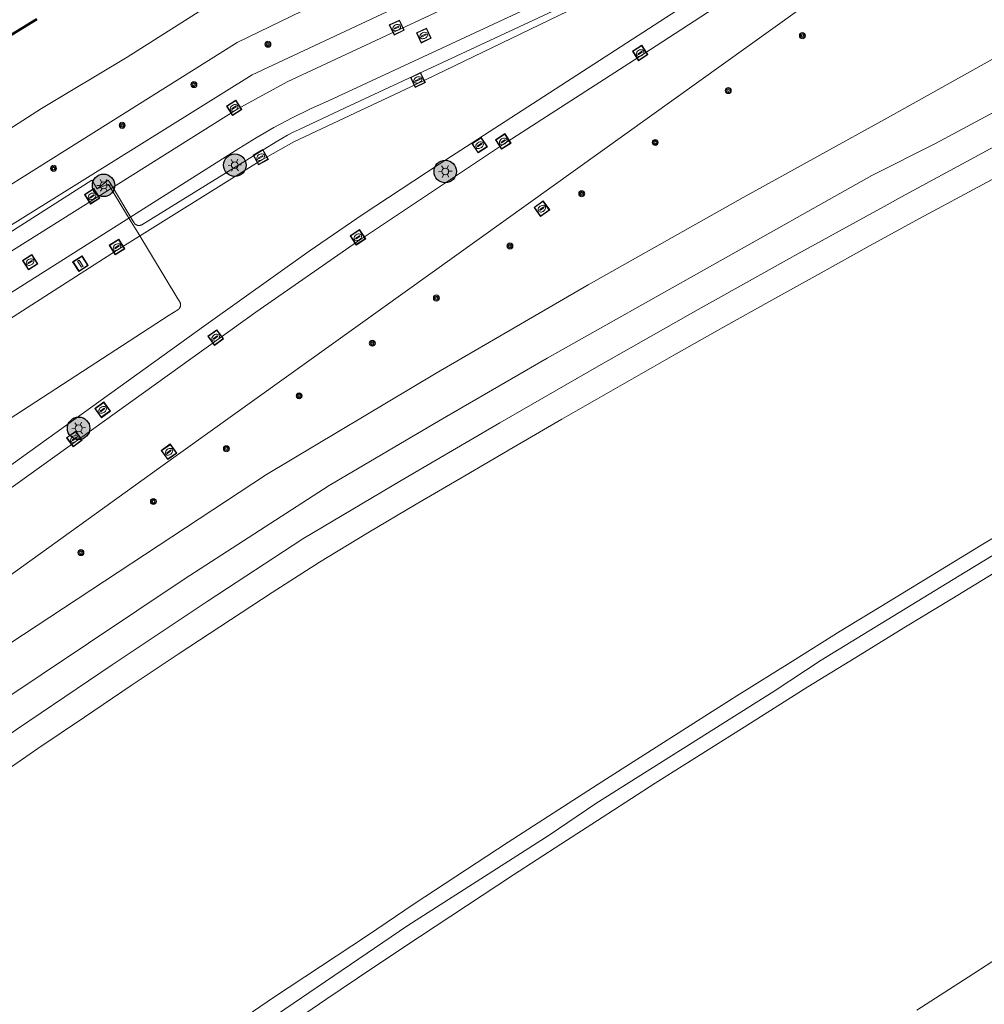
# Model space of a CAD drawing. Header units: metres. Extents: x 94279 to 96109, y 461866 to 463040.
# Tile 100 of 175: x 95394 to 95480, y 462272 to 462359. Entities that reach past the tile are written whole.
import ezdxf

# ---------------------------------------------------------------- set-up
doc = ezdxf.new("R2010")
doc.units = ezdxf.units.M
doc.layers.get('0').update_dxf_attribs({"linetype": 'CONTINUOUS'})
doc.layers.add('B-WE-KL-ET_LS_OV_KABEL_EIGENNET_330-G', color=10, linetype='CONTINUOUS')
for name, color, linetype, lineweight in [('B-WE-OV-LICHTMAST', 252, 'CONTINUOUS', 25), ('B_BEBOUWINGSGRENS_0', 132, 'CONTINUOUS', 50), ('Q_BOOM_0', 251, 'CONTINUOUS', 13), ('Q_INSPECTIE_OF_RIOOLPUT_0', 251, 'CONTINUOUS', 13), ('Q_KOLK_0', 251, 'CONTINUOUS', 13), ('Q_LICHTMAST_0', 251, 'CONTINUOUS', 13), ('Q_VERKEERSBORDPAAL_0', 251, 'CONTINUOUS', 13), ('T_CULTUURGRENS_0', 251, 'CONTINUOUS', 13), ('T_MUUR_30CM_LIJN_0', 251, 'CONTINUOUS', 13), ('V_WEGGRENS_0', 251, 'CONTINUOUS', 13), ('W_WATERGRENS_0', 251, 'CONTINUOUS', 13)]:
    doc.layers.add(name, color=color, linetype=linetype, lineweight=lineweight)

# ---------------------------------------------------------------- blocks, each defined once
blk = doc.blocks.new('Q_VERKEERSBORDPAAL')
for points in [[(-0.5, 0.5), (0.5, 0.5), (0.5, -0.5), (-0.5, -0.5)], [(-0.08, 0.333), (0.071, 0.333), (0.071, -0.329), (-0.08, -0.329)]]:
    blk.add_lwpolyline(points, close=True)
blk.add_lwpolyline([(-0.442, 0.464), (0.438, 0.464, -0.414214), (0.459, 0.442), (0.459, -0.437, -0.414214), (0.438, -0.459), (-0.442, -0.459, -0.414214), (-0.463, -0.437), (-0.463, 0.442), (-0.463, 0.444), (-0.463, 0.446), (-0.463, 0.448), (-0.462, 0.45), (-0.461, 0.451), (-0.46, 0.453), (-0.459, 0.455), (-0.458, 0.456), (-0.457, 0.457), (-0.456, 0.459), (-0.454, 0.46), (-0.453, 0.461), (-0.451, 0.462), (-0.449, 0.462), (-0.447, 0.463), (-0.446, 0.463), (-0.444, 0.464), (-0.442, 0.464)], format="xyb")
blk = doc.blocks.new('Q_LICHTMAST')
for points in [[(-0.26, 0.15), (-0.52, 0.3)], [(0, 0.3), (0, 0.6)], [(0.26, 0.15), (0.52, 0.3)], [(-0.26, -0.15), (-0.52, -0.3)], [(0, -0.3), (0, -0.6)], [(0.26, -0.15), (0.52, -0.3)]]:
    blk.add_lwpolyline(points)
blk.add_circle((0, 0), 0.3)
blk = doc.blocks.new('Q_KOLK')
blk.add_lwpolyline([(-0.5, 0.5), (0.5, 0.5), (0.5, -0.5), (-0.5, -0.5)], close=True)
for points in [[(-0.442, 0.464), (0.438, 0.464, -0.414214), (0.459, 0.442), (0.459, -0.437, -0.414214), (0.438, -0.459), (-0.442, -0.459, -0.414214), (-0.463, -0.437), (-0.463, 0.442, -0.414214), (-0.442, 0.464)], [(-0.345, 0.105, 0.380426), (-0.276, -0.18)], [(-0.008, 0.266, 0.240218), (-0.345, 0.105)], [(-0.194, 0.045, 0.853344), (-0.194, -0.032)], [(0.331, 0.111, 0.240191), (-0.008, 0.266)], [(0.185, -0.032, 0.849746), (0.185, 0.045)], [(0.267, -0.176, 0.380426), (0.331, 0.111)], [(-0.276, -0.18, 0.148452), (0.012, -0.257)], [(0.012, -0.257, 0.131742), (0.267, -0.176)]]:
    blk.add_lwpolyline(points, format="xyb")
for points in [[(-0.194, 0.045), (0.185, 0.045)], [(0.185, -0.032), (-0.194, -0.032)]]:
    blk.add_lwpolyline(points)
blk = doc.blocks.new('Q_INSPECTIE_OF_RIOOLPUT')
blk.add_lwpolyline([(-0.5, 0.5), (0.5, 0.5), (0.5, -0.5), (-0.5, -0.5)], close=True)
for points in [[(-0.442, 0.464), (0.438, 0.464, -0.414214), (0.459, 0.442), (0.459, -0.437, -0.414214), (0.438, -0.459), (-0.442, -0.459, -0.414214), (-0.463, -0.437), (-0.463, 0.442), (-0.463, 0.444), (-0.463, 0.446), (-0.463, 0.448), (-0.462, 0.45), (-0.461, 0.451), (-0.46, 0.453), (-0.459, 0.455), (-0.458, 0.456), (-0.457, 0.457), (-0.456, 0.459), (-0.454, 0.46), (-0.453, 0.461), (-0.451, 0.462), (-0.449, 0.462), (-0.447, 0.463), (-0.446, 0.463), (-0.444, 0.464), (-0.442, 0.464)], [(-0.345, 0.105, 0.380426), (-0.276, -0.18)], [(-0.008, 0.266, 0.240218), (-0.345, 0.105)], [(-0.194, 0.045, 0.853344), (-0.194, -0.032)], [(0.331, 0.111, 0.240191), (-0.008, 0.266)], [(0.185, -0.032, 0.849746), (0.185, 0.045)], [(0.267, -0.176, 0.380426), (0.331, 0.111)], [(-0.276, -0.18, 0.148452), (0.012, -0.257)], [(0.012, -0.257, 0.131742), (0.267, -0.176)]]:
    blk.add_lwpolyline(points, format="xyb")
for points in [[(-0.194, 0.045), (0.185, 0.045)], [(0.185, -0.032), (-0.194, -0.032)]]:
    blk.add_lwpolyline(points)
blk = doc.blocks.new('Q_BOOM')
for radius in [0.27, 0.18, 0.09]:
    blk.add_circle((0, 0), radius)
blk = doc.blocks.new('LM')
at = {"linetype": 'ByBlock'}
h = blk.add_hatch(color=256, dxfattribs=at)
h.dxf.hatch_style = 1
edge = h.paths.add_edge_path()
edge.add_arc((0, 0), 1, 0, 360)
blk.add_circle((0, 0), 1, dxfattribs=at)

msp = doc.modelspace()

# ---------------------------------------------------------------- linework, layer by layer
at = {"layer": 'B-WE-KL-ET_LS_OV_KABEL_EIGENNET_330-G', "linetype": 'Continuous', "lineweight": 0}
for points in [[(95445.094, 462361.834), (95422.771, 462351.412), (95418.674, 462349.5), (95418.154, 462349.248), (95417.642, 462348.983), (95417.137, 462348.703), (95416.641, 462348.409), (95404.704, 462341.043), (95404.689, 462341.034), (95404.674, 462341.025), (95404.659, 462341.018), (95404.643, 462341.01), (95404.627, 462341.004), (95404.611, 462340.997), (95404.595, 462340.992), (95404.578, 462340.987), (95404.562, 462340.982), (95404.545, 462340.978), (95404.528, 462340.975), (95404.511, 462340.972), (95404.494, 462340.97), (95404.477, 462340.968), (95404.46, 462340.967), (95404.443, 462340.967), (95404.425, 462340.967), (95404.408, 462340.968), (95404.391, 462340.969), (95404.374, 462340.971), (95404.357, 462340.974), (95404.34, 462340.977), (95404.323, 462340.981), (95404.306, 462340.985), (95404.29, 462340.99), (95404.274, 462340.995), (95404.257, 462341.001), (95404.242, 462341.008), (95404.226, 462341.015), (95404.21, 462341.022), (95404.195, 462341.03), (95404.18, 462341.039), (95404.166, 462341.048), (95404.152, 462341.058), (95404.138, 462341.068), (95404.124, 462341.079), (95404.111, 462341.09), (95404.098, 462341.101), (95404.086, 462341.113), (95404.074, 462341.125), (95404.062, 462341.138), (95404.051, 462341.151), (95404.041, 462341.165), (95404.03, 462341.179), (95404.021, 462341.193), (95404.012, 462341.208), (95403.9, 462341.392), (95401.91, 462344.697), (95401.719, 462345.002), (95400.734, 462344.223), (95401.531, 462344.583), (95401.747, 462344.598), (95403.747, 462341.299), (95404.331, 462340.336), (95407.891, 462334.464), (95408.066, 462334.175), (95408.075, 462334.16), (95408.083, 462334.145), (95408.091, 462334.129), (95408.098, 462334.113), (95408.104, 462334.097), (95408.11, 462334.081), (95408.116, 462334.065), (95408.121, 462334.048), (95408.125, 462334.031), (95408.129, 462334.014), (95408.132, 462333.997), (95408.134, 462333.98), (95408.136, 462333.963), (95408.138, 462333.946), (95408.138, 462333.928), (95408.139, 462333.911), (95408.138, 462333.894), (95408.137, 462333.877), (95408.135, 462333.859), (95408.133, 462333.842), (95408.13, 462333.825), (95408.127, 462333.808), (95408.123, 462333.791), (95408.118, 462333.775), (95408.113, 462333.758), (95408.107, 462333.742), (95408.101, 462333.726), (95408.094, 462333.71), (95408.087, 462333.694), (95408.079, 462333.679), (95408.07, 462333.664), (95408.061, 462333.649), (95408.052, 462333.634), (95408.042, 462333.62), (95408.032, 462333.606), (95408.021, 462333.593), (95408.009, 462333.58), (95407.997, 462333.567), (95407.985, 462333.555), (95407.972, 462333.543), (95407.959, 462333.532), (95407.946, 462333.521), (95407.932, 462333.511), (95407.918, 462333.501), (95407.903, 462333.491), (95407.118, 462333.001), (95377.965, 462314.092)], [(95400.734, 462344.223), (95400.257, 462344.986), (95376.709, 462329.968)]]:
    msp.add_lwpolyline(points, dxfattribs=at)
at = {"layer": 'B_BEBOUWINGSGRENS_0'}
msp.add_line((95392.762, 462357.713), (95395.377, 462359.289), dxfattribs=at)
at = {"layer": 'T_CULTUURGRENS_0'}
msp.add_lwpolyline([(95317.082, 462295.569), (95321.34, 462298.677), (95326.482, 462301.971), (95332.471, 462305.21), (95337.686, 462307.918), (95345.382, 462313.031), (95355.484, 462320.192), (95373.9, 462332.596), (95413.182, 462357.225), (95440.126, 462370.304), (95447.404, 462374.579), (95448.603, 462374.546)], dxfattribs=at)
at = {"layer": 'T_MUUR_30CM_LIJN_0'}
msp.add_lwpolyline([(95362.186, 462232.1), (95365.973, 462234.928), (95379.042, 462244.572), (95383.104, 462247.488), (95391.237, 462253.307), (95403.557, 462261.864), (95415.926, 462270.352), (95428.33, 462278.789), (95440.914, 462286.8), (95445.055, 462289.619), (95460.895, 462299.595), (95465.081, 462302.338), (95477.878, 462310.165), (95490.688, 462317.971), (95503.596, 462325.619), (95516.656, 462332.998), (95521.977, 462335.969)], dxfattribs=at)
at = {"layer": 'V_WEGGRENS_0'}
for points in [[(95475.418, 462378.201), (95468.093, 462374.233), (95446.533, 462362.074), (95443.425, 462360.417), (95429.109, 462353.538), (95418.218, 462348.399), (95415.213, 462346.711), (95402.454, 462338.739), (95388.101, 462329.581), (95364.644, 462314.214), (95348.105, 462302.892), (95331.392, 462291.359)], [(95338.314, 462281.276), (95370.715, 462303.62), (95410.379, 462332.158), (95419.576, 462338.683), (95424.37, 462341.967), (95431.128, 462346.414), (95463.965, 462367.696), (95467.367, 462369.854), (95470.799, 462371.913), (95476.982, 462375.313)], [(95450.784, 462375.911), (95451.856, 462374.236), (95452.101, 462373.879), (95452.287, 462373.487), (95452.41, 462373.072), (95452.468, 462372.643), (95452.459, 462372.21), (95452.383, 462371.784), (95452.241, 462371.374), (95452.038, 462370.991), (95451.779, 462370.645), (95451.468, 462370.343), (95451.115, 462370.092), (95445.383, 462366.869), (95439.979, 462364.184), (95417.616, 462353.743), (95413.217, 462351.332), (95386.017, 462334.248)], [(95477.588, 462375.094), (95477.633, 462374.965), (95477.639, 462374.828), (95477.606, 462374.695), (95477.536, 462374.577), (95477.435, 462374.484), (95449.305, 462356.213), (95436.766, 462348.132), (95423.877, 462339.554), (95414.839, 462333.28), (95339.659, 462279.335)], [(95364.833, 462322.752), (95387.256, 462337.375), (95414.518, 462354.362), (95441.719, 462367.125), (95449.597, 462371.485), (95449.918, 462372.962), (95448.836, 462374.68)], [(95343.151, 462274.011), (95406.172, 462319.367), (95476.138, 462369.48), (95479.743, 462371.958)], [(95329.564, 462294.021), (95331.498, 462295.322), (95336.318, 462297.954), (95337.938, 462298.786), (95339.53, 462299.67), (95341.092, 462300.606), (95342.623, 462301.592), (95344.121, 462302.628), (95349.701, 462306.514), (95378.981, 462326.102), (95413.306, 462347.812), (95414.86, 462348.767), (95416.443, 462349.674), (95418.054, 462350.53), (95419.691, 462351.335), (95421.352, 462352.089), (95446.784, 462363.922), (95452.428, 462366.956), (95460.187, 462371.711)], [(95483.863, 462357.727), (95471.235, 462350.684), (95458.139, 462343.455), (95444.362, 462335.71), (95430.851, 462327.857), (95415.785, 462318.854), (95391.711, 462303.026), (95372.852, 462289.985), (95364.297, 462283.927), (95356.34, 462277.982), (95348.058, 462272.259), (95343.633, 462269.302)], [(95391.342, 462291.671), (95395.469, 462294.495), (95399.615, 462297.291), (95403.755, 462300.096), (95407.923, 462302.873), (95416.286, 462308.357), (95420.493, 462311.06), (95424.774, 462313.669), (95429.075, 462316.22), (95433.395, 462318.737), (95437.714, 462321.257), (95442.038, 462323.768), (95447.622, 462326.975), (95451.971, 462329.445), (95456.327, 462331.9), (95460.694, 462334.336), (95465.062, 462336.771), (95469.439, 462339.187), (95473.828, 462341.584), (95478.226, 462343.961), (95482.63, 462346.33)], [(95521.022, 462336.874), (95514.109, 462332.963), (95505.408, 462327.991), (95496.783, 462322.935), (95492.469, 462320.408), (95488.168, 462317.864), (95483.88, 462315.294), (95479.583, 462312.741), (95475.322, 462310.131), (95471.049, 462307.533), (95466.766, 462304.92), (95462.537, 462302.251), (95457.584, 462299.192), (95454.089, 462296.969), (95445.666, 462291.593), (95437.254, 462286.184), (95428.888, 462280.7), (95424.74, 462277.9), (95416.402, 462272.373), (95408.159, 462266.768)], [(95545.135, 462314.016), (95542.503, 462312.566), (95538.14, 462310.123), (95533.787, 462307.665), (95529.441, 462305.193), (95525.094, 462302.722), (95520.754, 462300.241), (95516.445, 462297.704), (95512.136, 462295.166), (95507.83, 462292.624), (95503.603, 462290.053), (95499.315, 462287.48), (95495.069, 462284.84), (95490.809, 462282.223), (95486.576, 462279.562), (95482.344, 462276.9), (95478.139, 462274.194), (95473.574, 462271.246)], [(95416.922, 462269.401), (95421.059, 462272.216), (95425.214, 462275.002), (95429.376, 462277.776), (95433.549, 462280.533), (95437.738, 462283.266), (95441.927, 462285.997), (95446.129, 462288.707), (95450.334, 462291.413), (95454.559, 462294.088), (95458.797, 462296.742), (95463.895, 462299.968), (95468.16, 462302.58), (95472.41, 462305.218), (95476.691, 462307.806), (95480.965, 462310.4)]]:
    msp.add_lwpolyline(points, dxfattribs=at)
at = {"layer": 'W_WATERGRENS_0'}
for points in [[(95446, 462378.597), (95434.145, 462372.077), (95426.335, 462367.981), (95411.257, 462360.896), (95403.381, 462355.919), (95395.784, 462351.378), (95365.21, 462331.727), (95346.117, 462318.396), (95339.834, 462314.297), (95335.009, 462311.43), (95329.825, 462308.43), (95318.13, 462300.265), (95314.881, 462296.921)], [(95499.021, 462357.784), (95498.736, 462357.637), (95489.757, 462352.931), (95480.807, 462348.166), (95471.886, 462343.339), (95470.931, 462342.818), (95462.995, 462338.453), (95454.135, 462333.506), (95445.305, 462328.5), (95436.506, 462323.434), (95427.739, 462318.309), (95419.004, 462313.124), (95410.519, 462307.551), (95402.071, 462301.922), (95393.66, 462296.237), (95385.287, 462290.496), (95376.952, 462284.701), (95368.656, 462278.85), (95360.398, 462272.945), (95347.292, 462263.427)], [(95353.465, 462271.461), (95363.37, 462278.834), (95378.797, 462289.732), (95408.458, 462309.546), (95421.345, 462317.861), (95431.205, 462323.66), (95440.732, 462329.173), (95469.567, 462345.412), (95475.165, 462348.216), (95481.315, 462351.515)]]:
    msp.add_lwpolyline(points, dxfattribs=at)

# ---------------------------------------------------------------- block references
at = {"layer": 'B-WE-OV-LICHTMAST'}
for p in [(95412.957, 462346.327), (95431.668, 462345.772), (95401.302, 462344.537), (95399.082, 462322.951)]:
    msp.add_blockref('LM', p, dxfattribs=at)
at = {"layer": 'Q_BOOM_0'}
for p, rotation in [((95463.404, 462357.834), 35.61205197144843), ((95415.905, 462357.069), 25.89259437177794), ((95409.325, 462353.491), 32.08685981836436), ((95456.815, 462352.957), 35.61205197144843), ((95402.95, 462349.871), 32.08685981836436), ((95450.323, 462348.346), 35.61205197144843), ((95396.85, 462346.046), 32.08685981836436), ((95443.793, 462343.794), 35.61205197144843), ((95437.409, 462339.146), 35.61205197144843), ((95430.88, 462334.526), 35.61205197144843), ((95425.181, 462330.514), 35.61205197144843), ((95418.68, 462325.837), 35.61205197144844), ((95412.216, 462321.132), 35.61205197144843), ((95405.724, 462316.449), 35.7424373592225), ((95399.283, 462311.907), 35.74243735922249)]:
    msp.add_blockref('Q_BOOM', p, dxfattribs=dict(at, rotation=rotation))
at = {"layer": 'Q_INSPECTIE_OF_RIOOLPUT_0'}
for p, rotation in [((95429.762, 462357.848), 25.0272718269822), ((95434.723, 462348.109), 32.94769060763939), ((95440.257, 462342.464), 35.61205197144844), ((95394.776, 462337.714), 32.31268243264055), ((95401.215, 462324.593), 35.73477957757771)]:
    msp.add_blockref('Q_INSPECTIE_OF_RIOOLPUT', p, dxfattribs=dict(at, rotation=rotation))
at = {"layer": 'Q_KOLK_0'}
for p, rotation in [((95427.357, 462358.556), 25.0272718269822), ((95448.987, 462356.297), 32.80053570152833), ((95429.232, 462353.899), 25.6648114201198), ((95412.905, 462351.422), 32.13244644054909), ((95436.82, 462348.44), 32.80053570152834), ((95415.266, 462347.039), 29.32424830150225), ((95400.287, 462343.563), 32.13244644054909), ((95423.901, 462339.924), 33.64490668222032), ((95402.495, 462339.058), 31.99771319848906), ((95411.26, 462331.012), 35.66112497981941), ((95398.706, 462322.003), 35.66112497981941), ((95407.116, 462320.863), 35.61205197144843)]:
    msp.add_blockref('Q_KOLK', p, dxfattribs=dict(at, rotation=rotation))
at = {"layer": 'Q_LICHTMAST_0'}
for p, rotation in [((95412.957, 462346.327), 31.99771319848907), ((95431.668, 462345.772), 32.94769060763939), ((95401.302, 462344.537), 32.13244644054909), ((95399.082, 462322.951), 35.66112497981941)]:
    msp.add_blockref('Q_LICHTMAST', p, dxfattribs=dict(at, rotation=rotation))
at = {"layer": 'Q_VERKEERSBORDPAAL_0', "rotation": 32.54010546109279}
msp.add_blockref('Q_VERKEERSBORDPAAL', (95399.24, 462337.575), dxfattribs=at)

doc.saveas('drawing.dxf')
